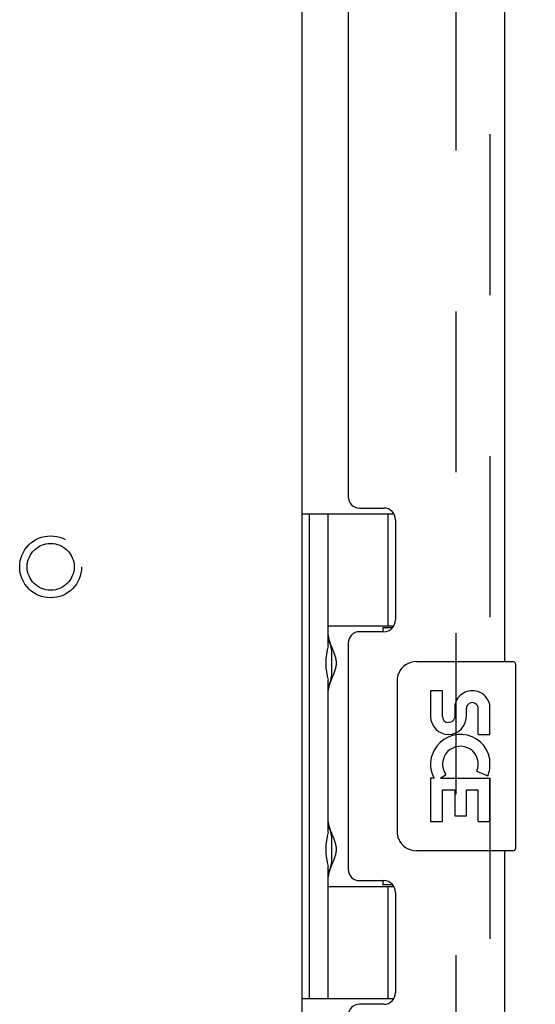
# Model space of a CAD drawing. Header units: inches. Extents: x 0 to 155, y 0 to 100.
# Tile 81 of 102: x 110.27 to 113, y 12.51 to 17.71. Entities that reach past the tile are written whole.
import ezdxf

# ---------------------------------------------------------------- set-up
doc = ezdxf.new("R2010")
doc.units = ezdxf.units.IN
doc.header["$LTSCALE"] = 8.5
doc.header["$MEASUREMENT"] = 0
doc.linetypes.add('HIDDEN', pattern=[0.2, 0.1, -0.1])
doc.layers.get('0').update_dxf_attribs({"linetype": 'CONTINUOUS'})
for name, color, linetype in [('DEFAULT_2', 8, 'HIDDEN'), ('DIMENSIONS', 7, 'CONTINUOUS'), ('REAR_DOOR_ASSEMBLY', 7, 'CONTINUOUS')]:
    doc.layers.add(name, color=color, linetype=linetype)
doc.styles.get("Standard").update_dxf_attribs({"font": 'arial.ttf'})
doc.dimstyles.new('DIMSTYLE_1', dxfattribs={"dimtxt": 0.681818, "dimasz": 0.909091, "dimexe": 0.09, "dimexo": 0.07, "dimgap": 0.0375, "dimtad": 0, "dimtih": 1, "dimtoh": 1, "dimzin": 4, "dimdsep": 46, "dimtxsty": 'Standard', "dimblk": '_FILLED', "dimblk1": '_FILLED', "dimblk2": '_FILLED', "dimcen": 0.09, "dimazin": 1, "dimtfac": 1, "dimtdec": 3, "dimtofl": 0, "dimtmove": 0, "dimatfit": 3, "dimldrblk": '_FILLED', "dimfxl": 0, "dimtolj": 1, "dimtzin": 4, "dimarcsym": 0})

# ---------------------------------------------------------------- blocks, each defined once
blk = doc.blocks.new('_FILLED')
at = {"color": 0, "linetype": 'ByBlock'}
blk.add_solid([(0, 0), (-1, 0.2), (-1, -0.2)], dxfattribs=at)
blk = doc.blocks.new('*D1')
at = {"layer": 'DIMENSIONS', "color": 2, "linetype": 'Continuous'}
for p, q in [((112.2431, 41.8172), (116.4966, 41.8172)), ((115.6784, 41.8172), (115.6784, 25.499)), ((115.6784, 7.8172), (115.6784, 24.1354)), ((112.2431, 7.8172), (116.4966, 7.8172))]:
    blk.add_line(p, q, dxfattribs=at)
at = {"layer": 'DIMENSIONS', "color": 2, "linetype": 'Continuous', "xscale": 0.9090909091, "yscale": 0.9090909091, "zscale": 0.9090909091}
for p, rotation in [((115.6784, 41.8172), 90), ((115.6784, 7.8172), 270)]:
    blk.add_blockref('_FILLED', p, dxfattribs=dict(at, rotation=rotation))
at = {"layer": 'DIMENSIONS', "color": 2, "linetype": 'Continuous', "insert": (115.6784, 25.1581), "char_height": 0.68182, "width": 2.382562, "attachment_point": 2, "line_spacing_factor": 0.9}
blk.add_mtext('34.00', dxfattribs=at)

msp = doc.modelspace()

# ---------------------------------------------------------------- linework, layer by layer
at = {"color": 3, "linetype": 'Continuous'}
msp.add_line((111.7648, 10.2392), (111.7648, 40.6452), dxfattribs=at)
at = {"layer": 'DEFAULT_2', "color": 8, "linetype": 'HIDDEN'}
msp.add_line((112.5773, 10.2165), (112.5773, 40.6678), dxfattribs=at)
for radius in [0.1635, 0.124]:
    msp.add_circle((110.4368, 14.8172), radius, dxfattribs=at)
at = {"layer": 'REAR_DOOR_ASSEMBLY', "color": 8, "linetype": 'HIDDEN'}
msp.add_line((112.7578, 9.4522), (112.7578, 41.4322), dxfattribs=at)
at = {"layer": 'REAR_DOOR_ASSEMBLY', "color": 3, "linetype": 'Continuous'}
for p, q in [((112.8328, 36.5672), (112.8328, 14.3172)), ((112.0078, 35.6967), (112.0078, 15.1877)), ((112.0678, 15.1277), (112.1958, 15.1277)), ((112.2578, 15.0657), (112.2578, 14.5367)), ((112.1958, 14.4747), (112.0678, 14.4747)), ((112.0078, 14.4147), (112.0078, 13.2197)), ((112.8328, 13.3172), (112.8328, 9.4522)), ((112.0678, 13.1597), (112.1958, 13.1597)), ((112.2578, 13.0977), (112.2578, 12.5687)), ((112.1958, 12.5067), (112.0678, 12.5067))]:
    msp.add_line(p, q, dxfattribs=at)
at = {"layer": 'REAR_DOOR_ASSEMBLY', "color": 7, "linetype": 'Continuous'}
for p, q in [((111.7649, 15.0967), (112.2494, 15.0967)), ((111.8042, 12.5376), (111.8042, 15.0967)), ((111.9027, 14.3999), (111.9027, 15.0967)), ((112.2176, 15.0967), (112.2176, 14.5061)), ((111.9027, 14.5061), (112.2497, 14.5061)), ((112.1916, 14.4972), (112.2435, 14.4972)), ((112.1916, 14.4972), (112.1916, 14.4747)), ((111.9147, 14.407), (111.9161, 14.4035)), ((111.9161, 14.4035), (111.9176, 14.3998)), ((111.9176, 14.3998), (111.9191, 14.396)), ((111.9189, 14.3803), (111.9189, 14.3793)), ((111.9189, 14.3793), (111.9189, 14.2393)), ((111.9191, 14.396), (111.9256, 14.3799)), ((111.9256, 14.3799), (111.9282, 14.3736)), ((111.9282, 14.3736), (111.9298, 14.3694)), ((112.3678, 14.3172), (112.8778, 14.3172)), ((112.8928, 13.3322), (112.8928, 14.3022)), ((111.9298, 14.2492), (111.9282, 14.245)), ((111.9314, 14.2533), (111.9298, 14.2492)), ((111.9027, 13.4156), (111.9027, 14.2187)), ((111.9141, 14.2098), (111.9128, 14.2064)), ((111.9176, 14.2188), (111.9161, 14.2151)), ((111.9199, 14.2245), (111.9176, 14.2188)), ((111.9189, 14.2393), (111.9189, 14.2382)), ((111.9256, 14.2387), (111.9199, 14.2245)), ((111.9282, 14.245), (111.9256, 14.2387)), ((112.2679, 13.4172), (112.2679, 14.2172)), ((112.506, 14.163), (112.4431, 14.163)), ((112.4431, 14.163), (112.4431, 14.0266)), ((112.506, 14.0266), (112.506, 14.163)), ((112.5711, 14.0892), (112.5712, 14.0202)), ((112.6317, 14.0266), (112.6317, 14.0686)), ((112.6946, 13.9323), (112.6946, 14.0687)), ((112.7552, 13.9323), (112.7552, 14.0891)), ((112.6946, 13.9323), (112.7552, 13.9323)), ((112.7552, 13.7487), (112.7552, 13.8017)), ((112.6869, 13.7377), (112.7445, 13.7127)), ((112.4613, 13.7017), (112.4431, 13.7017)), ((112.4431, 13.7017), (112.4431, 13.4714)), ((112.4958, 13.7017), (112.5231, 13.7209)), ((112.4958, 13.7017), (112.7552, 13.7017)), ((112.7552, 13.4714), (112.7552, 13.7017)), ((112.506, 13.6389), (112.5711, 13.6389)), ((112.506, 13.4714), (112.506, 13.6389)), ((112.5711, 13.6389), (112.5711, 13.5028)), ((112.6317, 13.6389), (112.6946, 13.6389)), ((112.6317, 13.5028), (112.6317, 13.6389)), ((112.6946, 13.4714), (112.6946, 13.6389)), ((112.4431, 13.4714), (112.506, 13.4714)), ((112.5711, 13.5028), (112.6317, 13.5028)), ((112.6946, 13.4714), (112.7552, 13.4714)), ((111.9147, 13.4228), (111.9161, 13.4192)), ((111.9161, 13.4192), (111.9176, 13.4155)), ((111.9176, 13.4155), (111.9191, 13.4118)), ((111.9189, 13.3961), (111.9189, 13.395)), ((111.9189, 13.395), (111.9189, 13.2551)), ((111.9191, 13.4118), (111.9256, 13.3956)), ((111.9256, 13.3956), (111.9282, 13.3893)), ((111.9282, 13.3893), (111.9298, 13.3851)), ((112.8778, 13.3172), (112.3678, 13.3172)), ((111.9298, 13.2649), (111.9282, 13.2607)), ((111.9314, 13.2691), (111.9298, 13.2649)), ((111.9027, 12.5376), (111.9027, 13.2345)), ((111.9141, 13.2256), (111.9128, 13.2222)), ((111.9154, 13.2291), (111.9141, 13.2256)), ((111.9168, 13.2327), (111.9154, 13.2291)), ((111.9183, 13.2364), (111.9168, 13.2327)), ((111.9215, 13.2442), (111.9183, 13.2364)), ((111.9189, 13.2551), (111.9189, 13.254)), ((111.9256, 13.2544), (111.9215, 13.2442)), ((111.9282, 13.2607), (111.9256, 13.2544)), ((112.1916, 13.1597), (112.1916, 13.1372)), ((111.9027, 13.1282), (112.2497, 13.1282)), ((112.2435, 13.1372), (112.1916, 13.1372)), ((112.2176, 13.1282), (112.2176, 12.5376)), ((111.7649, 12.5376), (112.2494, 12.5376))]:
    msp.add_line(p, q, dxfattribs=at)
for points in [[(111.9027, 14.4549), (111.9027, 14.454), (111.9027, 14.4531), (111.9027, 14.4521), (111.9028, 14.4512), (111.9029, 14.4502), (111.9029, 14.4492), (111.903, 14.4481), (111.9032, 14.4471), (111.9033, 14.446), (111.9035, 14.445), (111.9036, 14.4439), (111.9038, 14.4427), (111.904, 14.4416), (111.9043, 14.4404), (111.9045, 14.4392), (111.9048, 14.438), (111.9051, 14.4368), (111.9054, 14.4356), (111.9057, 14.4343), (111.906, 14.433), (111.9064, 14.4317), (111.9068, 14.4303), (111.9072, 14.429), (111.9076, 14.4276), (111.908, 14.4261), (111.9085, 14.4247), (111.9089, 14.4232), (111.9094, 14.4217), (111.9099, 14.4202), (111.9105, 14.4187), (111.911, 14.4171), (111.9116, 14.4155), (111.9122, 14.4138), (111.9128, 14.4122), (111.9134, 14.4105), (111.9147, 14.407)], [(111.9298, 14.3694), (111.9314, 14.3652), (111.9322, 14.3632), (111.9329, 14.3612), (111.9337, 14.3591), (111.9344, 14.3572), (111.9351, 14.3552), (111.9357, 14.3533), (111.9364, 14.3514), (111.937, 14.3496), (111.9375, 14.3478), (111.9381, 14.346), (111.9386, 14.3443), (111.9391, 14.3426), (111.9395, 14.3409), (111.94, 14.3393), (111.9404, 14.3377), (111.9408, 14.3362), (111.9411, 14.3347), (111.9415, 14.3332), (111.9418, 14.3317), (111.9421, 14.3303), (111.9423, 14.3288), (111.9426, 14.3274), (111.9428, 14.326), (111.943, 14.3247), (111.9432, 14.3233), (111.9434, 14.322), (111.9435, 14.3207), (111.9437, 14.3194), (111.9438, 14.3181), (111.9439, 14.3168), (111.944, 14.3156), (111.9441, 14.3143), (111.9441, 14.313), (111.9441, 14.3118), (111.9442, 14.3105), (111.9442, 14.3093), (111.9442, 14.308), (111.9441, 14.3068), (111.9441, 14.3055), (111.9441, 14.3043), (111.944, 14.303), (111.9439, 14.3018), (111.9438, 14.3005), (111.9437, 14.2992), (111.9435, 14.2979), (111.9434, 14.2966), (111.9432, 14.2952), (111.943, 14.2939), (111.9428, 14.2925), (111.9426, 14.2912), (111.9423, 14.2898), (111.9421, 14.2883), (111.9418, 14.2869), (111.9415, 14.2854), (111.9411, 14.2839), (111.9408, 14.2824), (111.9404, 14.2808), (111.94, 14.2793), (111.9395, 14.2776), (111.9391, 14.276), (111.9386, 14.2743), (111.9381, 14.2726), (111.9375, 14.2708), (111.937, 14.269), (111.9364, 14.2672), (111.9357, 14.2653), (111.9351, 14.2634), (111.9344, 14.2614), (111.9337, 14.2594), (111.9329, 14.2574), (111.9322, 14.2554), (111.9314, 14.2533)], [(112.2679, 14.2172), (112.2681, 14.2235), (112.2686, 14.2297), (112.2696, 14.2358), (112.2709, 14.2418), (112.2725, 14.2477), (112.2745, 14.2533)], [(111.9128, 14.2064), (111.9122, 14.2047), (111.9116, 14.2031), (111.911, 14.2015), (111.9105, 14.1999), (111.9099, 14.1984), (111.9094, 14.1969), (111.9089, 14.1954), (111.9085, 14.1939), (111.908, 14.1924), (111.9076, 14.191), (111.9072, 14.1896), (111.9068, 14.1883), (111.9064, 14.1869), (111.906, 14.1856), (111.9057, 14.1843), (111.9054, 14.183), (111.9051, 14.1818), (111.9048, 14.1805), (111.9045, 14.1793), (111.9043, 14.1782), (111.904, 14.177), (111.9038, 14.1758), (111.9036, 14.1747), (111.9035, 14.1736), (111.9033, 14.1725), (111.9032, 14.1715), (111.903, 14.1704), (111.9029, 14.1694), (111.9029, 14.1684), (111.9028, 14.1674), (111.9027, 14.1665), (111.9027, 14.1655), (111.9027, 14.1646), (111.9027, 14.1637)], [(111.9161, 14.2151), (111.9154, 14.2133), (111.9141, 14.2098)], [(111.9027, 13.4707), (111.9027, 13.4698), (111.9027, 13.4688), (111.9027, 13.4679), (111.9028, 13.4669), (111.9029, 13.4659), (111.9029, 13.4649), (111.903, 13.4639), (111.9032, 13.4629), (111.9033, 13.4618), (111.9035, 13.4607), (111.9036, 13.4596), (111.9038, 13.4585), (111.904, 13.4573), (111.9043, 13.4562), (111.9045, 13.455), (111.9048, 13.4538), (111.9051, 13.4526), (111.9054, 13.4513), (111.9057, 13.45), (111.906, 13.4487), (111.9064, 13.4474), (111.9068, 13.4461), (111.9072, 13.4447), (111.9076, 13.4433), (111.908, 13.4419), (111.9085, 13.4404), (111.9089, 13.439), (111.9094, 13.4375), (111.9099, 13.436), (111.9105, 13.4344), (111.911, 13.4328), (111.9116, 13.4312), (111.9122, 13.4296), (111.9128, 13.4279), (111.9134, 13.4262), (111.9147, 13.4228)], [(112.2745, 13.381), (112.2725, 13.3867), (112.2709, 13.3925), (112.2696, 13.3985), (112.2686, 13.4046), (112.2681, 13.4109), (112.2679, 13.4172)], [(111.9298, 13.3851), (111.9314, 13.381), (111.9322, 13.3789), (111.9329, 13.3769), (111.9337, 13.3749), (111.9344, 13.3729), (111.9351, 13.371), (111.9357, 13.369), (111.9364, 13.3672), (111.937, 13.3653), (111.9375, 13.3635), (111.9381, 13.3618), (111.9386, 13.36), (111.9391, 13.3583), (111.9395, 13.3567), (111.94, 13.3551), (111.9404, 13.3535), (111.9408, 13.3519), (111.9411, 13.3504), (111.9415, 13.3489), (111.9418, 13.3474), (111.9421, 13.346), (111.9423, 13.3446), (111.9426, 13.3432), (111.9428, 13.3418), (111.943, 13.3404), (111.9432, 13.3391), (111.9434, 13.3378), (111.9435, 13.3364), (111.9437, 13.3351), (111.9438, 13.3339), (111.9439, 13.3326), (111.944, 13.3313), (111.9441, 13.3301), (111.9441, 13.3288), (111.9441, 13.3275), (111.9442, 13.3263), (111.9442, 13.325), (111.9442, 13.3238), (111.9441, 13.3225), (111.9441, 13.3213), (111.9441, 13.32), (111.944, 13.3188), (111.9439, 13.3175), (111.9438, 13.3162), (111.9437, 13.3149), (111.9435, 13.3136), (111.9434, 13.3123), (111.9432, 13.311), (111.943, 13.3096), (111.9428, 13.3083), (111.9426, 13.3069), (111.9423, 13.3055), (111.9421, 13.3041), (111.9418, 13.3026), (111.9415, 13.3012), (111.9411, 13.2997), (111.9408, 13.2982), (111.9404, 13.2966), (111.94, 13.295), (111.9395, 13.2934), (111.9391, 13.2917), (111.9386, 13.29), (111.9381, 13.2883), (111.9375, 13.2866), (111.937, 13.2848), (111.9364, 13.2829), (111.9357, 13.281), (111.9351, 13.2791), (111.9344, 13.2772), (111.9337, 13.2752), (111.9329, 13.2732), (111.9322, 13.2711), (111.9314, 13.2691)], [(111.9128, 13.2222), (111.9122, 13.2205), (111.9116, 13.2189), (111.911, 13.2173), (111.9105, 13.2157), (111.9099, 13.2141), (111.9094, 13.2126), (111.9089, 13.2111), (111.9085, 13.2096), (111.908, 13.2082), (111.9076, 13.2068), (111.9072, 13.2054), (111.9068, 13.204), (111.9064, 13.2027), (111.906, 13.2013), (111.9057, 13.2), (111.9054, 13.1988), (111.9051, 13.1975), (111.9048, 13.1963), (111.9045, 13.1951), (111.9043, 13.1939), (111.904, 13.1927), (111.9038, 13.1916), (111.9036, 13.1905), (111.9035, 13.1894), (111.9033, 13.1883), (111.9032, 13.1872), (111.903, 13.1862), (111.9029, 13.1852), (111.9029, 13.1842), (111.9028, 13.1832), (111.9027, 13.1822), (111.9027, 13.1813), (111.9027, 13.1803), (111.9027, 13.1794)]]:
    msp.add_lwpolyline(points, dxfattribs=at)
at = {"layer": 'REAR_DOOR_ASSEMBLY', "color": 3, "linetype": 'Continuous'}
for centre, radius, start, end in [((112.0678, 15.1877), 0.06, 180, 270), ((112.1958, 15.0657), 0.062, 0, 90), ((112.1958, 14.5367), 0.062, 270, 360), ((112.0678, 14.4147), 0.06, 90, 180), ((112.0678, 13.2197), 0.06, 180, 270), ((112.1958, 13.0977), 0.062, 0, 90), ((112.1958, 12.5687), 0.062, 270, 360), ((112.0678, 12.4467), 0.06, 90, 180)]:
    msp.add_arc(centre, radius, start, end, dxfattribs=at)
at = {"layer": 'REAR_DOOR_ASSEMBLY', "color": 7, "linetype": 'Continuous'}
for centre, radius, start, end in [((111.8289, 14.3793), 0.09, 0.672, 34.9249), ((112.3678, 14.2172), 0.1, 90, 158.7946), ((112.8778, 14.3022), 0.015, 0, 90), ((111.8289, 14.2393), 0.09, 325.0751, 359.328), ((112.6632, 14.0687), 0.0943, 71.7267, 167.4338), ((112.6632, 14.0687), 0.0943, 12.5402, 71.701), ((112.6632, 14.0687), 0.0314, 0, 180.0485), ((112.5374, 14.0266), 0.0943, 180, 360), ((112.5374, 14.0266), 0.0314, 180, 261.2295), ((112.5368, 14.0315), 0.0362, 263.4285, 341.7628), ((112.6003, 13.7752), 0.1572, 9.7031, 161.8791), ((112.6003, 13.7752), 0.0943, 336.5966, 215.1122), ((112.597, 13.7749), 0.1541, 161.4199, 206.1963), ((112.6003, 13.7752), 0.1572, 336.5966, 350.2969), ((112.6003, 13.7752), 0.1572, 205.737, 207.8532), ((111.8289, 13.395), 0.09, 0.672, 34.9249), ((112.3678, 13.4172), 0.1, 201.205, 270), ((112.8778, 13.3322), 0.015, 270, 360), ((111.8289, 13.255), 0.09, 325.0751, 359.328)]:
    msp.add_arc(centre, radius, start, end, dxfattribs=at)
for centre in [(111.9974, 14.3093), (111.9974, 13.325)]:
    msp.add_ellipse(centre, major_axis=(0, 0.1875), ratio=0.57735, start_param=1.066602, end_param=2.074991, dxfattribs=at)

# ---------------------------------------------------------------- dimensions: what is measured, and where the dimension line sits
at = {"layer": 'DIMENSIONS', "color": 2, "linetype": 'Continuous'}
dim = msp.add_linear_dim(base=(115.6784, 7.8172), p1=(112.1731, 41.8172), p2=(112.1731, 7.8172), angle=270, dimstyle='DIMSTYLE_1', dxfattribs=at)
dim.commit()
dim.dimension.update_dxf_attribs({"geometry": '*D1', "text_midpoint": (115.677, 24.8134), "dimtype": 160})

doc.saveas('drawing.dxf')
